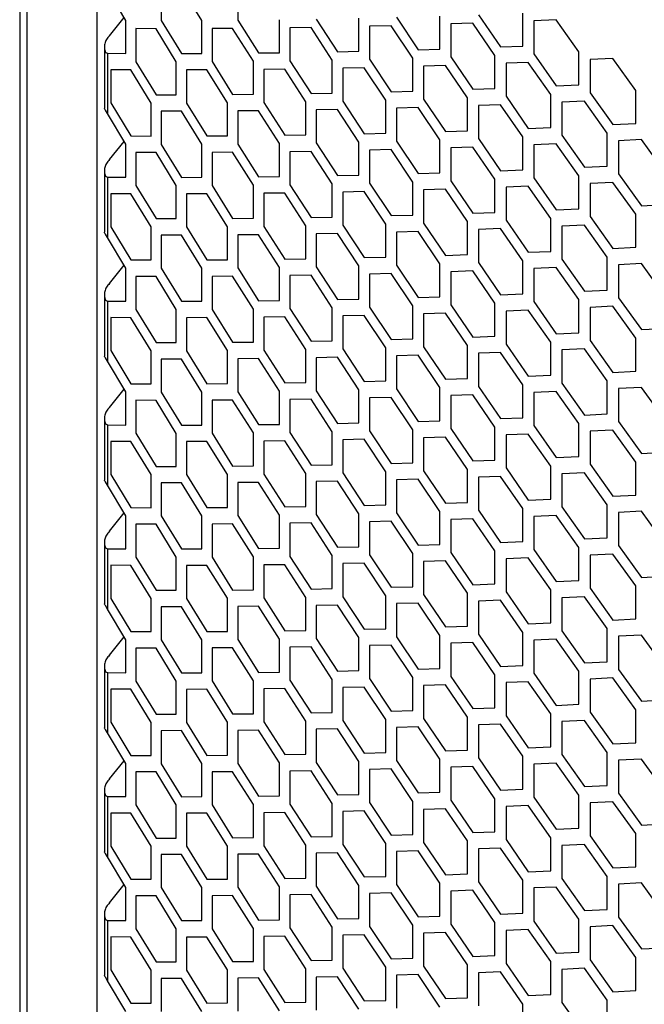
# Model space of a CAD drawing. Header units: millimetres. Extents: x 16448 to 19047, y 3049 to 4868.
# Tile 34 of 41: x 18289 to 18376, y 4325 to 4462. Entities that reach past the tile are written whole.
import ezdxf

# ---------------------------------------------------------------- set-up
doc = ezdxf.new("R2010")
doc.units = ezdxf.units.MM
doc.layers.add('1', color=7, linetype='Continuous')
doc.layers.add('5', color=251, linetype='Continuous')

msp = doc.modelspace()

# ---------------------------------------------------------------- linework, layer by layer
at = {"layer": '1'}
for p, q in [((18289.077, 4533.927), (18289.077, 3948.59)), ((18290.088, 4531.99), (18290.088, 3946.653)), ((18299.77, 4520.721), (18299.77, 3941.336))]:
    msp.add_line(p, q, dxfattribs=at)
at = {"layer": '5'}
for p, q in [((18308.708, 4466.475), (18308.708, 4461.893)), ((18314.356, 4461.903), (18311.523, 4466.476)), ((18319.355, 4466.517), (18319.355, 4461.935)), ((18303.824, 4461.908), (18301.266, 4466.16)), ((18301.548, 4459.777), (18303.583, 4462.308)), ((18336.15, 4457.617), (18336.15, 4462.199)), ((18341.373, 4462.329), (18344.381, 4457.831)), ((18347.405, 4457.923), (18347.405, 4462.505)), ((18352.739, 4462.685), (18355.809, 4458.216)), ((18358.896, 4458.338), (18358.896, 4462.92)), ((18303.824, 4457.325), (18303.824, 4461.908)), ((18308.708, 4461.893), (18311.523, 4457.312)), ((18314.356, 4457.32), (18314.356, 4461.903)), ((18319.355, 4461.935), (18322.235, 4457.381)), ((18325.132, 4457.417), (18325.132, 4461.999)), ((18329.51, 4460.921), (18326.587, 4460.874)), ((18326.587, 4460.874), (18326.587, 4456.292)), ((18332.45, 4456.393), (18329.51, 4460.921)), ((18330.244, 4462.079), (18333.188, 4457.553)), ((18340.624, 4461.163), (18337.637, 4461.088)), ((18337.637, 4461.088), (18337.637, 4456.506)), ((18343.627, 4456.664), (18340.624, 4461.163)), ((18351.974, 4461.512), (18348.924, 4461.409)), ((18348.924, 4461.409), (18348.924, 4456.826)), ((18355.04, 4457.042), (18351.974, 4461.512)), ((18363.558, 4461.971), (18360.446, 4461.838)), ((18360.446, 4461.838), (18360.446, 4457.256)), ((18366.686, 4457.53), (18363.558, 4461.971)), ((18305.214, 4460.756), (18305.214, 4456.173)), ((18308.007, 4460.748), (18305.214, 4460.756)), ((18310.818, 4456.165), (18308.007, 4460.748)), ((18318.637, 4460.783), (18315.779, 4460.764)), ((18315.779, 4460.764), (18315.779, 4456.182)), ((18321.513, 4456.228), (18318.637, 4460.783)), ((18300.837, 4458.223), (18300.837, 4449.687)), ((18355.809, 4458.216), (18358.896, 4458.338)), ((18300.993, 4457.469), (18301.266, 4457.342)), ((18301.266, 4457.342), (18301.266, 4448.976)), ((18301.266, 4457.342), (18303.824, 4457.325)), ((18311.523, 4457.312), (18314.356, 4457.32)), ((18322.235, 4457.381), (18325.132, 4457.417)), ((18333.188, 4457.553), (18336.15, 4457.617)), ((18344.381, 4457.831), (18347.405, 4457.923)), ((18348.924, 4456.826), (18351.974, 4452.348)), ((18355.04, 4452.459), (18355.04, 4457.042)), ((18360.446, 4457.256), (18363.558, 4452.806)), ((18366.686, 4452.947), (18366.686, 4457.53)), ((18305.214, 4456.173), (18308.007, 4451.583)), ((18310.818, 4451.583), (18310.818, 4456.165)), ((18315.779, 4456.182), (18318.637, 4451.619)), ((18321.513, 4451.645), (18321.513, 4456.228)), ((18326.587, 4456.292), (18329.51, 4451.756)), ((18332.45, 4451.811), (18332.45, 4456.393)), ((18337.637, 4456.506), (18340.624, 4451.999)), ((18343.627, 4452.081), (18343.627, 4456.664)), ((18348.164, 4455.656), (18345.135, 4455.562)), ((18345.135, 4455.562), (18345.135, 4450.98)), ((18351.21, 4451.176), (18348.164, 4455.656)), ((18359.671, 4456.078), (18356.58, 4455.955)), ((18356.58, 4455.955), (18356.58, 4451.372)), ((18362.778, 4451.627), (18359.671, 4456.078)), ((18371.409, 4456.61), (18368.256, 4456.458)), ((18368.256, 4456.458), (18368.256, 4451.875)), ((18374.578, 4452.189), (18371.409, 4456.61)), ((18301.747, 4455.047), (18301.747, 4450.465)), ((18304.518, 4455.031), (18301.747, 4455.047)), ((18307.307, 4450.439), (18304.518, 4455.031)), ((18315.067, 4455.032), (18312.23, 4455.022)), ((18312.23, 4455.022), (18312.23, 4450.44)), ((18317.921, 4450.468), (18315.067, 4455.032)), ((18325.859, 4455.136), (18322.957, 4455.098)), ((18322.957, 4455.098), (18322.957, 4450.516)), ((18328.778, 4450.598), (18325.859, 4455.136)), ((18336.893, 4455.343), (18333.927, 4455.277)), ((18333.927, 4455.277), (18333.927, 4450.695)), ((18339.875, 4450.834), (18336.893, 4455.343)), ((18363.558, 4452.806), (18366.686, 4452.947)), ((18308.007, 4451.583), (18310.818, 4451.583)), ((18318.637, 4451.619), (18321.513, 4451.645)), ((18329.51, 4451.756), (18332.45, 4451.811)), ((18340.624, 4451.999), (18343.627, 4452.081)), ((18351.974, 4452.348), (18355.04, 4452.459)), ((18356.58, 4451.372), (18359.671, 4446.913)), ((18362.778, 4447.044), (18362.778, 4451.627)), ((18368.256, 4451.875), (18371.409, 4447.446)), ((18374.578, 4447.607), (18374.578, 4452.189)), ((18301.747, 4450.465), (18304.518, 4445.866)), ((18307.307, 4445.857), (18307.307, 4450.439)), ((18312.23, 4450.44), (18315.067, 4445.868)), ((18317.921, 4445.885), (18317.921, 4450.468)), ((18322.957, 4450.516), (18325.859, 4445.971)), ((18328.778, 4446.016), (18328.778, 4450.598)), ((18333.927, 4450.695), (18336.893, 4446.178)), ((18339.875, 4446.251), (18339.875, 4450.834)), ((18345.135, 4450.98), (18348.164, 4446.492)), ((18351.21, 4446.593), (18351.21, 4451.176)), ((18355.809, 4450.197), (18352.739, 4450.084)), ((18352.739, 4450.084), (18352.739, 4445.502)), ((18358.896, 4445.736), (18355.809, 4450.197)), ((18367.471, 4450.693), (18364.338, 4450.55)), ((18364.338, 4450.55), (18364.338, 4445.967)), ((18370.619, 4446.261), (18367.471, 4450.693)), ((18301.266, 4448.976), (18300.993, 4449.45)), ((18303.824, 4444.724), (18301.266, 4448.976)), ((18311.523, 4449.293), (18308.708, 4449.291)), ((18308.708, 4449.291), (18308.708, 4444.709)), ((18314.356, 4444.719), (18311.523, 4449.293)), ((18322.235, 4449.362), (18319.355, 4449.333)), ((18319.355, 4449.333), (18319.355, 4444.751)), ((18325.132, 4444.815), (18322.235, 4449.362)), ((18333.188, 4449.534), (18330.244, 4449.478)), ((18330.244, 4449.478), (18330.244, 4444.896)), ((18336.15, 4445.016), (18333.188, 4449.534)), ((18344.381, 4449.812), (18341.373, 4449.727)), ((18341.373, 4449.727), (18341.373, 4445.145)), ((18347.405, 4445.322), (18344.381, 4449.812)), ((18371.409, 4447.446), (18374.578, 4447.607)), ((18304.518, 4445.866), (18307.307, 4445.857)), ((18315.067, 4445.868), (18317.921, 4445.885)), ((18325.859, 4445.971), (18328.778, 4446.016)), ((18336.893, 4446.178), (18339.875, 4446.251)), ((18348.164, 4446.492), (18351.21, 4446.593)), ((18359.671, 4446.913), (18362.778, 4447.044)), ((18364.338, 4445.967), (18367.471, 4441.528)), ((18370.619, 4441.679), (18370.619, 4446.261)), ((18301.548, 4442.593), (18303.583, 4445.124)), ((18303.824, 4440.142), (18303.824, 4444.724)), ((18308.708, 4444.709), (18311.523, 4440.128)), ((18314.356, 4440.137), (18314.356, 4444.719)), ((18319.355, 4444.751), (18322.235, 4440.197)), ((18325.132, 4440.233), (18325.132, 4444.815)), ((18330.244, 4444.896), (18333.188, 4440.37)), ((18336.15, 4440.433), (18336.15, 4445.016)), ((18341.373, 4445.145), (18344.381, 4440.647)), ((18347.405, 4440.739), (18347.405, 4445.322)), ((18352.739, 4445.502), (18355.809, 4441.033)), ((18358.896, 4441.154), (18358.896, 4445.736)), ((18363.558, 4444.787), (18360.446, 4444.654)), ((18360.446, 4444.654), (18360.446, 4440.072)), ((18366.686, 4440.346), (18363.558, 4444.787)), ((18375.373, 4445.357), (18372.2, 4445.194)), ((18372.2, 4445.194), (18372.2, 4440.612)), ((18378.562, 4440.946), (18375.373, 4445.357)), ((18305.214, 4443.572), (18305.214, 4438.99)), ((18308.007, 4443.564), (18305.214, 4443.572)), ((18310.818, 4438.982), (18308.007, 4443.564)), ((18318.637, 4443.6), (18315.779, 4443.58)), ((18315.779, 4443.58), (18315.779, 4438.998)), ((18321.513, 4439.044), (18318.637, 4443.6)), ((18329.51, 4443.737), (18326.587, 4443.69)), ((18326.587, 4443.69), (18326.587, 4439.108)), ((18332.45, 4439.209), (18329.51, 4443.737)), ((18340.624, 4443.98), (18337.637, 4443.905)), ((18337.637, 4443.905), (18337.637, 4439.322)), ((18343.627, 4439.48), (18340.624, 4443.98)), ((18351.974, 4444.329), (18348.924, 4444.225)), ((18348.924, 4444.225), (18348.924, 4439.643)), ((18355.04, 4439.858), (18351.974, 4444.329)), ((18300.837, 4441.039), (18300.837, 4432.503)), ((18333.188, 4440.37), (18336.15, 4440.433)), ((18344.381, 4440.647), (18347.405, 4440.739)), ((18355.809, 4441.033), (18358.896, 4441.154)), ((18366.686, 4435.764), (18366.686, 4440.346)), ((18367.471, 4441.528), (18370.619, 4441.679)), ((18372.2, 4440.612), (18375.373, 4436.193)), ((18300.993, 4440.285), (18301.266, 4440.158)), ((18301.266, 4440.158), (18301.266, 4431.792)), ((18301.266, 4440.158), (18303.824, 4440.142)), ((18305.214, 4438.99), (18308.007, 4434.4)), ((18310.818, 4434.399), (18310.818, 4438.982)), ((18311.523, 4440.128), (18314.356, 4440.137)), ((18315.779, 4438.998), (18318.637, 4434.435)), ((18321.513, 4434.462), (18321.513, 4439.044)), ((18322.235, 4440.197), (18325.132, 4440.233)), ((18326.587, 4439.108), (18329.51, 4434.573)), ((18332.45, 4434.627), (18332.45, 4439.209)), ((18337.637, 4439.322), (18340.624, 4434.815)), ((18343.627, 4434.898), (18343.627, 4439.48)), ((18348.924, 4439.643), (18351.974, 4435.164)), ((18355.04, 4435.276), (18355.04, 4439.858)), ((18360.446, 4440.072), (18363.558, 4435.623)), ((18371.409, 4439.427), (18368.256, 4439.274)), ((18368.256, 4439.274), (18368.256, 4434.692)), ((18374.578, 4435.006), (18371.409, 4439.427)), ((18301.747, 4437.864), (18301.747, 4433.281)), ((18304.518, 4437.847), (18301.747, 4437.864)), ((18307.307, 4433.255), (18304.518, 4437.847)), ((18315.067, 4437.849), (18312.23, 4437.838)), ((18312.23, 4437.838), (18312.23, 4433.256)), ((18317.921, 4433.284), (18315.067, 4437.849)), ((18325.859, 4437.952), (18322.957, 4437.914)), ((18322.957, 4437.914), (18322.957, 4433.332)), ((18328.778, 4433.415), (18325.859, 4437.952)), ((18336.893, 4438.159), (18333.927, 4438.094)), ((18333.927, 4438.094), (18333.927, 4433.511)), ((18339.875, 4433.65), (18336.893, 4438.159)), ((18348.164, 4438.473), (18345.135, 4438.378)), ((18345.135, 4438.378), (18345.135, 4433.796)), ((18351.21, 4433.992), (18348.164, 4438.473)), ((18359.671, 4438.894), (18356.58, 4438.771)), ((18356.58, 4438.771), (18356.58, 4434.189)), ((18362.778, 4434.443), (18359.671, 4438.894)), ((18375.373, 4436.193), (18378.562, 4436.364)), ((18340.624, 4434.815), (18343.627, 4434.898)), ((18351.974, 4435.164), (18355.04, 4435.276)), ((18363.558, 4435.623), (18366.686, 4435.764)), ((18374.578, 4430.423), (18374.578, 4435.006)), ((18308.007, 4434.4), (18310.818, 4434.399)), ((18318.637, 4434.435), (18321.513, 4434.462)), ((18329.51, 4434.573), (18332.45, 4434.627)), ((18339.875, 4429.068), (18339.875, 4433.65)), ((18345.135, 4433.796), (18348.164, 4429.308)), ((18351.21, 4429.41), (18351.21, 4433.992)), ((18356.58, 4434.189), (18359.671, 4429.73)), ((18362.778, 4429.861), (18362.778, 4434.443)), ((18368.256, 4434.692), (18371.409, 4430.262)), ((18301.266, 4431.792), (18300.993, 4432.266)), ((18301.747, 4433.281), (18304.518, 4428.683)), ((18307.307, 4428.673), (18307.307, 4433.255)), ((18312.23, 4433.256), (18315.067, 4428.684)), ((18317.921, 4428.702), (18317.921, 4433.284)), ((18322.235, 4432.178), (18319.355, 4432.15)), ((18319.355, 4432.15), (18319.355, 4427.568)), ((18325.132, 4427.632), (18322.235, 4432.178)), ((18322.957, 4433.332), (18325.859, 4428.787)), ((18328.778, 4428.832), (18328.778, 4433.415)), ((18333.188, 4432.351), (18330.244, 4432.294)), ((18330.244, 4432.294), (18330.244, 4427.712)), ((18336.15, 4427.832), (18333.188, 4432.351)), ((18333.927, 4433.511), (18336.893, 4428.995)), ((18344.381, 4432.628), (18341.373, 4432.544)), ((18341.373, 4432.544), (18341.373, 4427.961)), ((18347.405, 4428.138), (18344.381, 4432.628)), ((18355.809, 4433.014), (18352.739, 4432.9)), ((18352.739, 4432.9), (18352.739, 4428.318)), ((18358.896, 4428.553), (18355.809, 4433.014)), ((18367.471, 4433.509), (18364.338, 4433.366)), ((18364.338, 4433.366), (18364.338, 4428.784)), ((18370.619, 4429.078), (18367.471, 4433.509)), ((18303.824, 4427.54), (18301.266, 4431.792)), ((18311.523, 4432.109), (18308.708, 4432.108)), ((18308.708, 4432.108), (18308.708, 4427.526)), ((18314.356, 4427.535), (18311.523, 4432.109)), ((18359.671, 4429.73), (18362.778, 4429.861)), ((18371.409, 4430.262), (18374.578, 4430.423)), ((18304.518, 4428.683), (18307.307, 4428.673)), ((18315.067, 4428.684), (18317.921, 4428.702)), ((18325.859, 4428.787), (18328.778, 4428.832)), ((18336.893, 4428.995), (18339.875, 4429.068)), ((18347.405, 4423.556), (18347.405, 4428.138)), ((18348.164, 4429.308), (18351.21, 4429.41)), ((18352.739, 4428.318), (18355.809, 4423.849)), ((18358.896, 4423.97), (18358.896, 4428.553)), ((18364.338, 4428.784), (18367.471, 4424.344)), ((18370.619, 4424.495), (18370.619, 4429.078)), ((18375.373, 4428.174), (18372.2, 4428.011)), ((18378.562, 4423.762), (18375.373, 4428.174)), ((18301.548, 4425.41), (18303.583, 4427.941)), ((18303.824, 4422.958), (18303.824, 4427.54)), ((18308.708, 4427.526), (18311.523, 4422.945)), ((18314.356, 4422.953), (18314.356, 4427.535)), ((18319.355, 4427.568), (18322.235, 4423.014)), ((18325.132, 4423.049), (18325.132, 4427.632)), ((18330.244, 4427.712), (18333.188, 4423.186)), ((18336.15, 4423.25), (18336.15, 4427.832)), ((18340.624, 4426.796), (18337.637, 4426.721)), ((18337.637, 4426.721), (18337.637, 4422.139)), ((18343.627, 4422.296), (18340.624, 4426.796)), ((18341.373, 4427.961), (18344.381, 4423.464)), ((18351.974, 4427.145), (18348.924, 4427.042)), ((18348.924, 4427.042), (18348.924, 4422.459)), ((18355.04, 4422.674), (18351.974, 4427.145)), ((18363.558, 4427.604), (18360.446, 4427.471)), ((18360.446, 4427.471), (18360.446, 4422.888)), ((18366.686, 4423.162), (18363.558, 4427.604)), ((18372.2, 4428.011), (18372.2, 4423.428)), ((18305.214, 4426.388), (18305.214, 4421.806)), ((18308.007, 4426.381), (18305.214, 4426.388)), ((18310.818, 4421.798), (18308.007, 4426.381)), ((18318.637, 4426.416), (18315.779, 4426.397)), ((18315.779, 4426.397), (18315.779, 4421.814)), ((18321.513, 4421.86), (18318.637, 4426.416)), ((18329.51, 4426.554), (18326.587, 4426.507)), ((18326.587, 4426.507), (18326.587, 4421.925)), ((18332.45, 4422.026), (18329.51, 4426.554)), ((18355.809, 4423.849), (18358.896, 4423.97)), ((18367.471, 4424.344), (18370.619, 4424.495)), ((18300.837, 4423.855), (18300.837, 4415.32)), ((18300.993, 4423.102), (18301.266, 4422.975)), ((18301.266, 4422.975), (18301.266, 4414.609)), ((18301.266, 4422.975), (18303.824, 4422.958)), ((18311.523, 4422.945), (18314.356, 4422.953)), ((18322.235, 4423.014), (18325.132, 4423.049)), ((18333.188, 4423.186), (18336.15, 4423.25)), ((18344.381, 4423.464), (18347.405, 4423.556)), ((18355.04, 4418.092), (18355.04, 4422.674)), ((18360.446, 4422.888), (18363.558, 4418.439)), ((18366.686, 4418.58), (18366.686, 4423.162)), ((18372.2, 4423.428), (18375.373, 4419.009)), ((18305.214, 4421.806), (18308.007, 4417.216)), ((18310.818, 4417.216), (18310.818, 4421.798)), ((18315.779, 4421.814), (18318.637, 4417.251)), ((18321.513, 4417.278), (18321.513, 4421.86)), ((18326.587, 4421.925), (18329.51, 4417.389)), ((18332.45, 4417.443), (18332.45, 4422.026)), ((18337.637, 4422.139), (18340.624, 4417.631)), ((18343.627, 4417.714), (18343.627, 4422.296)), ((18348.164, 4421.289), (18345.135, 4421.195)), ((18351.21, 4416.808), (18348.164, 4421.289)), ((18348.924, 4422.459), (18351.974, 4417.981)), ((18359.671, 4421.711), (18356.58, 4421.588)), ((18356.58, 4421.588), (18356.58, 4417.005)), ((18362.778, 4417.26), (18359.671, 4421.711)), ((18371.409, 4422.243), (18368.256, 4422.09)), ((18368.256, 4422.09), (18368.256, 4417.508)), ((18374.578, 4417.822), (18371.409, 4422.243)), ((18301.747, 4420.68), (18301.747, 4416.098)), ((18304.518, 4420.664), (18301.747, 4420.68)), ((18307.307, 4416.072), (18304.518, 4420.664)), ((18315.067, 4420.665), (18312.23, 4420.655)), ((18312.23, 4420.655), (18312.23, 4416.073)), ((18317.921, 4416.1), (18315.067, 4420.665)), ((18325.859, 4420.768), (18322.957, 4420.731)), ((18322.957, 4420.731), (18322.957, 4416.148)), ((18328.778, 4416.231), (18325.859, 4420.768)), ((18336.893, 4420.976), (18333.927, 4420.91)), ((18333.927, 4420.91), (18333.927, 4416.328)), ((18339.875, 4416.466), (18336.893, 4420.976)), ((18345.135, 4421.195), (18345.135, 4416.613)), ((18363.558, 4418.439), (18366.686, 4418.58)), ((18375.373, 4419.009), (18378.562, 4419.18)), ((18308.007, 4417.216), (18310.818, 4417.216)), ((18318.637, 4417.251), (18321.513, 4417.278)), ((18329.51, 4417.389), (18332.45, 4417.443)), ((18340.624, 4417.631), (18343.627, 4417.714)), ((18351.974, 4417.981), (18355.04, 4418.092)), ((18362.778, 4412.677), (18362.778, 4417.26)), ((18368.256, 4417.508), (18371.409, 4413.079)), ((18374.578, 4413.24), (18374.578, 4417.822)), ((18301.747, 4416.098), (18304.518, 4411.499)), ((18307.307, 4411.49), (18307.307, 4416.072)), ((18312.23, 4416.073), (18315.067, 4411.501)), ((18317.921, 4411.518), (18317.921, 4416.1)), ((18322.957, 4416.148), (18325.859, 4411.604)), ((18328.778, 4411.649), (18328.778, 4416.231)), ((18333.927, 4416.328), (18336.893, 4411.811)), ((18339.875, 4411.884), (18339.875, 4416.466)), ((18345.135, 4416.613), (18348.164, 4412.124)), ((18351.21, 4412.226), (18351.21, 4416.808)), ((18355.809, 4415.83), (18352.739, 4415.717)), ((18358.896, 4411.369), (18355.809, 4415.83)), ((18356.58, 4417.005), (18359.671, 4412.546)), ((18367.471, 4416.325), (18364.338, 4416.182)), ((18364.338, 4416.182), (18364.338, 4411.6)), ((18370.619, 4411.894), (18367.471, 4416.325)), ((18301.266, 4414.609), (18300.993, 4415.083)), ((18303.824, 4410.357), (18301.266, 4414.609)), ((18311.523, 4414.926), (18308.708, 4414.924)), ((18308.708, 4414.924), (18308.708, 4410.342)), ((18314.356, 4410.352), (18311.523, 4414.926)), ((18322.235, 4414.995), (18319.355, 4414.966)), ((18319.355, 4414.966), (18319.355, 4410.384)), ((18325.132, 4410.448), (18322.235, 4414.995)), ((18333.188, 4415.167), (18330.244, 4415.111)), ((18330.244, 4415.111), (18330.244, 4410.528)), ((18336.15, 4410.648), (18333.188, 4415.167)), ((18344.381, 4415.445), (18341.373, 4415.36)), ((18341.373, 4415.36), (18341.373, 4410.778)), ((18347.405, 4410.955), (18344.381, 4415.445)), ((18352.739, 4415.717), (18352.739, 4411.134)), ((18371.409, 4413.079), (18374.578, 4413.24)), ((18336.893, 4411.811), (18339.875, 4411.884)), ((18348.164, 4412.124), (18351.21, 4412.226)), ((18359.671, 4412.546), (18362.778, 4412.677)), ((18370.619, 4407.312), (18370.619, 4411.894)), ((18301.548, 4408.226), (18303.583, 4410.757)), ((18303.824, 4405.774), (18303.824, 4410.357)), ((18304.518, 4411.499), (18307.307, 4411.49)), ((18308.708, 4410.342), (18311.523, 4405.761)), ((18314.356, 4405.769), (18314.356, 4410.352)), ((18315.067, 4411.501), (18317.921, 4411.518)), ((18319.355, 4410.384), (18322.235, 4405.83)), ((18325.132, 4405.866), (18325.132, 4410.448)), ((18325.859, 4411.604), (18328.778, 4411.649)), ((18330.244, 4410.528), (18333.188, 4406.002)), ((18336.15, 4406.066), (18336.15, 4410.648)), ((18341.373, 4410.778), (18344.381, 4406.28)), ((18347.405, 4406.372), (18347.405, 4410.955)), ((18352.739, 4411.134), (18355.809, 4406.665)), ((18358.896, 4406.787), (18358.896, 4411.369)), ((18363.558, 4410.42), (18360.446, 4410.287)), ((18366.686, 4405.979), (18363.558, 4410.42)), ((18364.338, 4411.6), (18367.471, 4407.161)), ((18375.373, 4410.99), (18372.2, 4410.827)), ((18372.2, 4410.827), (18372.2, 4406.245)), ((18378.562, 4406.579), (18375.373, 4410.99)), ((18305.214, 4409.205), (18305.214, 4404.622)), ((18308.007, 4409.197), (18305.214, 4409.205)), ((18310.818, 4404.614), (18308.007, 4409.197)), ((18318.637, 4409.232), (18315.779, 4409.213)), ((18315.779, 4409.213), (18315.779, 4404.631)), ((18321.513, 4404.677), (18318.637, 4409.232)), ((18329.51, 4409.37), (18326.587, 4409.323)), ((18326.587, 4409.323), (18326.587, 4404.741)), ((18332.45, 4404.842), (18329.51, 4409.37)), ((18340.624, 4409.612), (18337.637, 4409.537)), ((18337.637, 4409.537), (18337.637, 4404.955)), ((18343.627, 4405.113), (18340.624, 4409.612)), ((18351.974, 4409.962), (18348.924, 4409.858)), ((18348.924, 4409.858), (18348.924, 4405.276)), ((18355.04, 4405.491), (18351.974, 4409.962)), ((18360.446, 4410.287), (18360.446, 4405.705)), ((18300.837, 4406.672), (18300.837, 4398.136)), ((18344.381, 4406.28), (18347.405, 4406.372)), ((18355.809, 4406.665), (18358.896, 4406.787)), ((18367.471, 4407.161), (18370.619, 4407.312)), ((18372.2, 4406.245), (18375.373, 4401.825)), ((18300.993, 4405.918), (18301.266, 4405.791)), ((18301.266, 4405.791), (18301.266, 4397.425)), ((18301.266, 4405.791), (18303.824, 4405.774)), ((18311.523, 4405.761), (18314.356, 4405.769)), ((18322.235, 4405.83), (18325.132, 4405.866)), ((18332.45, 4400.26), (18332.45, 4404.842)), ((18333.188, 4406.002), (18336.15, 4406.066)), ((18337.637, 4404.955), (18340.624, 4400.448)), ((18343.627, 4400.53), (18343.627, 4405.113)), ((18348.924, 4405.276), (18351.974, 4400.797)), ((18355.04, 4400.909), (18355.04, 4405.491)), ((18360.446, 4405.705), (18363.558, 4401.255)), ((18366.686, 4401.396), (18366.686, 4405.979)), ((18371.409, 4405.06), (18368.256, 4404.907)), ((18368.256, 4404.907), (18368.256, 4400.324)), ((18374.578, 4400.638), (18371.409, 4405.06)), ((18301.747, 4403.496), (18301.747, 4398.914)), ((18304.518, 4403.48), (18301.747, 4403.496)), ((18307.307, 4398.888), (18304.518, 4403.48)), ((18305.214, 4404.622), (18308.007, 4400.033)), ((18310.818, 4400.032), (18310.818, 4404.614)), ((18315.067, 4403.482), (18312.23, 4403.471)), ((18312.23, 4403.471), (18312.23, 4398.889)), ((18317.921, 4398.917), (18315.067, 4403.482)), ((18315.779, 4404.631), (18318.637, 4400.068)), ((18321.513, 4400.094), (18321.513, 4404.677)), ((18325.859, 4403.585), (18322.957, 4403.547)), ((18322.957, 4403.547), (18322.957, 4398.965)), ((18328.778, 4399.047), (18325.859, 4403.585)), ((18326.587, 4404.741), (18329.51, 4400.205)), ((18336.893, 4403.792), (18333.927, 4403.726)), ((18333.927, 4403.726), (18333.927, 4399.144)), ((18339.875, 4399.283), (18336.893, 4403.792)), ((18348.164, 4404.105), (18345.135, 4404.011)), ((18345.135, 4404.011), (18345.135, 4399.429)), ((18351.21, 4399.625), (18348.164, 4404.105)), ((18359.671, 4404.527), (18356.58, 4404.404)), ((18356.58, 4404.404), (18356.58, 4399.822)), ((18362.778, 4400.076), (18359.671, 4404.527)), ((18351.974, 4400.797), (18355.04, 4400.909)), ((18363.558, 4401.255), (18366.686, 4401.396)), ((18375.373, 4401.825), (18378.562, 4401.996)), ((18308.007, 4400.033), (18310.818, 4400.032)), ((18318.637, 4400.068), (18321.513, 4400.094)), ((18329.51, 4400.205), (18332.45, 4400.26)), ((18340.624, 4400.448), (18343.627, 4400.53)), ((18345.135, 4399.429), (18348.164, 4394.941)), ((18351.21, 4395.042), (18351.21, 4399.625)), ((18356.58, 4399.822), (18359.671, 4395.363)), ((18362.778, 4395.494), (18362.778, 4400.076)), ((18368.256, 4400.324), (18371.409, 4395.895)), ((18374.578, 4396.056), (18374.578, 4400.638)), ((18301.747, 4398.914), (18304.518, 4394.315)), ((18307.307, 4394.306), (18307.307, 4398.888)), ((18312.23, 4398.889), (18315.067, 4394.317)), ((18317.921, 4394.334), (18317.921, 4398.917)), ((18322.957, 4398.965), (18325.859, 4394.42)), ((18328.778, 4394.465), (18328.778, 4399.047)), ((18333.927, 4399.144), (18336.893, 4394.627)), ((18339.875, 4394.7), (18339.875, 4399.283)), ((18344.381, 4398.261), (18341.373, 4398.177)), ((18341.373, 4398.177), (18341.373, 4393.594)), ((18347.405, 4393.771), (18344.381, 4398.261)), ((18355.809, 4398.646), (18352.739, 4398.533)), ((18352.739, 4398.533), (18352.739, 4393.951)), ((18358.896, 4394.185), (18355.809, 4398.646)), ((18367.471, 4399.142), (18364.338, 4398.999)), ((18364.338, 4398.999), (18364.338, 4394.417)), ((18370.619, 4394.71), (18367.471, 4399.142)), ((18301.266, 4397.425), (18300.993, 4397.899)), ((18303.824, 4393.173), (18301.266, 4397.425)), ((18311.523, 4397.742), (18308.708, 4397.741)), ((18308.708, 4397.741), (18308.708, 4393.158)), ((18314.356, 4393.168), (18311.523, 4397.742)), ((18322.235, 4397.811), (18319.355, 4397.783)), ((18319.355, 4397.783), (18319.355, 4393.2)), ((18325.132, 4393.265), (18322.235, 4397.811)), ((18333.188, 4397.983), (18330.244, 4397.927)), ((18330.244, 4397.927), (18330.244, 4393.345)), ((18336.15, 4393.465), (18333.188, 4397.983)), ((18359.671, 4395.363), (18362.778, 4395.494)), ((18371.409, 4395.895), (18374.578, 4396.056)), ((18304.518, 4394.315), (18307.307, 4394.306)), ((18315.067, 4394.317), (18317.921, 4394.334)), ((18325.859, 4394.42), (18328.778, 4394.465)), ((18336.893, 4394.627), (18339.875, 4394.7)), ((18348.164, 4394.941), (18351.21, 4395.042)), ((18352.739, 4393.951), (18355.809, 4389.482)), ((18358.896, 4389.603), (18358.896, 4394.185)), ((18364.338, 4394.417), (18367.471, 4389.977)), ((18370.619, 4390.128), (18370.619, 4394.71)), ((18301.548, 4391.042), (18303.583, 4393.573)), ((18303.824, 4388.591), (18303.824, 4393.173)), ((18308.708, 4393.158), (18311.523, 4388.577)), ((18314.356, 4388.586), (18314.356, 4393.168)), ((18319.355, 4393.2), (18322.235, 4388.646)), ((18325.132, 4388.682), (18325.132, 4393.265)), ((18330.244, 4393.345), (18333.188, 4388.819)), ((18336.15, 4388.882), (18336.15, 4393.465)), ((18341.373, 4393.594), (18344.381, 4389.096)), ((18347.405, 4389.189), (18347.405, 4393.771)), ((18351.974, 4392.778), (18348.924, 4392.674)), ((18348.924, 4392.674), (18348.924, 4388.092)), ((18355.04, 4388.307), (18351.974, 4392.778)), ((18363.558, 4393.236), (18360.446, 4393.103)), ((18360.446, 4393.103), (18360.446, 4388.521)), ((18366.686, 4388.795), (18363.558, 4393.236)), ((18375.373, 4393.806), (18372.2, 4393.643)), ((18372.2, 4393.643), (18372.2, 4389.061)), ((18378.562, 4389.395), (18375.373, 4393.806)), ((18305.214, 4392.021), (18305.214, 4387.439)), ((18308.007, 4392.014), (18305.214, 4392.021)), ((18310.818, 4387.431), (18308.007, 4392.014)), ((18318.637, 4392.049), (18315.779, 4392.029)), ((18315.779, 4392.029), (18315.779, 4387.447)), ((18321.513, 4387.493), (18318.637, 4392.049)), ((18329.51, 4392.186), (18326.587, 4392.14)), ((18326.587, 4392.14), (18326.587, 4387.557)), ((18332.45, 4387.658), (18329.51, 4392.186)), ((18340.624, 4392.429), (18337.637, 4392.354)), ((18337.637, 4392.354), (18337.637, 4387.771)), ((18343.627, 4387.929), (18340.624, 4392.429)), ((18367.471, 4389.977), (18370.619, 4390.128)), ((18300.837, 4389.488), (18300.837, 4380.952)), ((18300.993, 4388.734), (18301.266, 4388.607)), ((18301.266, 4388.607), (18301.266, 4380.241)), ((18301.266, 4388.607), (18303.824, 4388.591)), ((18311.523, 4388.577), (18314.356, 4388.586)), ((18322.235, 4388.646), (18325.132, 4388.682)), ((18333.188, 4388.819), (18336.15, 4388.882)), ((18344.381, 4389.096), (18347.405, 4389.189)), ((18355.809, 4389.482), (18358.896, 4389.603)), ((18360.446, 4388.521), (18363.558, 4384.072)), ((18366.686, 4384.213), (18366.686, 4388.795)), ((18372.2, 4389.061), (18375.373, 4384.642)), ((18305.214, 4387.439), (18308.007, 4382.849)), ((18310.818, 4382.848), (18310.818, 4387.431)), ((18315.779, 4387.447), (18318.637, 4382.884)), ((18321.513, 4382.911), (18321.513, 4387.493)), ((18326.587, 4387.557), (18329.51, 4383.022)), ((18332.45, 4383.076), (18332.45, 4387.658)), ((18337.637, 4387.771), (18340.624, 4383.264)), ((18343.627, 4383.347), (18343.627, 4387.929)), ((18348.924, 4388.092), (18351.974, 4383.613)), ((18355.04, 4383.725), (18355.04, 4388.307)), ((18359.671, 4387.343), (18356.58, 4387.22)), ((18356.58, 4387.22), (18356.58, 4382.638)), ((18362.778, 4382.892), (18359.671, 4387.343)), ((18371.409, 4387.876), (18368.256, 4387.723)), ((18368.256, 4387.723), (18368.256, 4383.141)), ((18374.578, 4383.455), (18371.409, 4387.876)), ((18301.747, 4386.313), (18301.747, 4381.73)), ((18304.518, 4386.296), (18301.747, 4386.313)), ((18307.307, 4381.705), (18304.518, 4386.296)), ((18315.067, 4386.298), (18312.23, 4386.288)), ((18312.23, 4386.288), (18312.23, 4381.705)), ((18317.921, 4381.733), (18315.067, 4386.298)), ((18325.859, 4386.401), (18322.957, 4386.364)), ((18322.957, 4386.364), (18322.957, 4381.781)), ((18328.778, 4381.864), (18325.859, 4386.401)), ((18336.893, 4386.608), (18333.927, 4386.543)), ((18333.927, 4386.543), (18333.927, 4381.96)), ((18339.875, 4382.099), (18336.893, 4386.608)), ((18348.164, 4386.922), (18345.135, 4386.828)), ((18345.135, 4386.828), (18345.135, 4382.245)), ((18351.21, 4382.441), (18348.164, 4386.922)), ((18375.373, 4384.642), (18378.562, 4384.813)), ((18329.51, 4383.022), (18332.45, 4383.076)), ((18340.624, 4383.264), (18343.627, 4383.347)), ((18351.974, 4383.613), (18355.04, 4383.725)), ((18363.558, 4384.072), (18366.686, 4384.213)), ((18368.256, 4383.141), (18371.409, 4378.711)), ((18374.578, 4378.872), (18374.578, 4383.455)), ((18301.747, 4381.73), (18304.518, 4377.132)), ((18307.307, 4377.122), (18307.307, 4381.705)), ((18308.007, 4382.849), (18310.818, 4382.848)), ((18312.23, 4381.705), (18315.067, 4377.133)), ((18317.921, 4377.151), (18317.921, 4381.733)), ((18318.637, 4382.884), (18321.513, 4382.911)), ((18322.957, 4381.781), (18325.859, 4377.237)), ((18328.778, 4377.282), (18328.778, 4381.864)), ((18333.927, 4381.96), (18336.893, 4377.444)), ((18339.875, 4377.517), (18339.875, 4382.099)), ((18345.135, 4382.245), (18348.164, 4377.757)), ((18351.21, 4377.859), (18351.21, 4382.441)), ((18356.58, 4382.638), (18359.671, 4378.179)), ((18362.778, 4378.31), (18362.778, 4382.892)), ((18367.471, 4381.958), (18364.338, 4381.815)), ((18364.338, 4381.815), (18364.338, 4377.233)), ((18370.619, 4377.527), (18367.471, 4381.958)), ((18301.266, 4380.241), (18300.993, 4380.715)), ((18311.523, 4380.558), (18308.708, 4380.557)), ((18308.708, 4380.557), (18308.708, 4375.975)), ((18314.356, 4375.984), (18311.523, 4380.558)), ((18322.235, 4380.627), (18319.355, 4380.599)), ((18319.355, 4380.599), (18319.355, 4376.017)), ((18325.132, 4376.081), (18322.235, 4380.627)), ((18333.188, 4380.8), (18330.244, 4380.744)), ((18330.244, 4380.744), (18330.244, 4376.161)), ((18336.15, 4376.281), (18333.188, 4380.8)), ((18344.381, 4381.077), (18341.373, 4380.993)), ((18341.373, 4380.993), (18341.373, 4376.411)), ((18347.405, 4376.587), (18344.381, 4381.077)), ((18355.809, 4381.463), (18352.739, 4381.349)), ((18352.739, 4381.349), (18352.739, 4376.767)), ((18358.896, 4377.002), (18355.809, 4381.463)), ((18303.824, 4375.99), (18301.266, 4380.241)), ((18336.893, 4377.444), (18339.875, 4377.517)), ((18348.164, 4377.757), (18351.21, 4377.859)), ((18359.671, 4378.179), (18362.778, 4378.31)), ((18370.619, 4372.945), (18370.619, 4377.527)), ((18371.409, 4378.711), (18374.578, 4378.872)), ((18301.548, 4373.859), (18303.583, 4376.39)), ((18304.518, 4377.132), (18307.307, 4377.122)), ((18315.067, 4377.133), (18317.921, 4377.151)), ((18325.859, 4377.237), (18328.778, 4377.282)), ((18330.244, 4376.161), (18333.188, 4371.635)), ((18336.15, 4371.699), (18336.15, 4376.281)), ((18341.373, 4376.411), (18344.381, 4371.913)), ((18347.405, 4372.005), (18347.405, 4376.587)), ((18352.739, 4376.767), (18355.809, 4372.298)), ((18358.896, 4372.419), (18358.896, 4377.002)), ((18364.338, 4377.233), (18367.471, 4372.794)), ((18375.373, 4376.623), (18372.2, 4376.46)), ((18372.2, 4376.46), (18372.2, 4371.877)), ((18378.562, 4372.211), (18375.373, 4376.623)), ((18303.824, 4371.407), (18303.824, 4375.99)), ((18305.214, 4374.837), (18305.214, 4370.255)), ((18308.007, 4374.83), (18305.214, 4374.837)), ((18310.818, 4370.247), (18308.007, 4374.83)), ((18308.708, 4375.975), (18311.523, 4371.394)), ((18314.356, 4371.402), (18314.356, 4375.984)), ((18318.637, 4374.865), (18315.779, 4374.846)), ((18315.779, 4374.846), (18315.779, 4370.264)), ((18321.513, 4370.309), (18318.637, 4374.865)), ((18319.355, 4376.017), (18322.235, 4371.463)), ((18325.132, 4371.499), (18325.132, 4376.081)), ((18329.51, 4375.003), (18326.587, 4374.956)), ((18326.587, 4374.956), (18326.587, 4370.374)), ((18332.45, 4370.475), (18329.51, 4375.003)), ((18340.624, 4375.245), (18337.637, 4375.17)), ((18337.637, 4375.17), (18337.637, 4370.588)), ((18343.627, 4370.745), (18340.624, 4375.245)), ((18351.974, 4375.594), (18348.924, 4375.491)), ((18348.924, 4375.491), (18348.924, 4370.908)), ((18355.04, 4371.124), (18351.974, 4375.594)), ((18363.558, 4376.053), (18360.446, 4375.92)), ((18360.446, 4375.92), (18360.446, 4371.337)), ((18366.686, 4371.612), (18363.558, 4376.053)), ((18300.837, 4372.304), (18300.837, 4363.769)), ((18355.809, 4372.298), (18358.896, 4372.419)), ((18367.471, 4372.794), (18370.619, 4372.945)), ((18300.993, 4371.551), (18301.266, 4371.424)), ((18301.266, 4371.424), (18301.266, 4363.058)), ((18301.266, 4371.424), (18303.824, 4371.407)), ((18311.523, 4371.394), (18314.356, 4371.402)), ((18322.235, 4371.463), (18325.132, 4371.499)), ((18333.188, 4371.635), (18336.15, 4371.699)), ((18343.627, 4366.163), (18343.627, 4370.745)), ((18344.381, 4371.913), (18347.405, 4372.005)), ((18348.924, 4370.908), (18351.974, 4366.43)), ((18355.04, 4366.541), (18355.04, 4371.124)), ((18360.446, 4371.337), (18363.558, 4366.888)), ((18366.686, 4367.029), (18366.686, 4371.612)), ((18371.409, 4370.692), (18368.256, 4370.539)), ((18374.578, 4366.271), (18371.409, 4370.692)), ((18372.2, 4371.877), (18375.373, 4367.458)), ((18305.214, 4370.255), (18308.007, 4365.665)), ((18310.818, 4365.665), (18310.818, 4370.247)), ((18315.779, 4370.264), (18318.637, 4365.701)), ((18321.513, 4365.727), (18321.513, 4370.309)), ((18326.587, 4370.374), (18329.51, 4365.838)), ((18332.45, 4365.892), (18332.45, 4370.475)), ((18336.893, 4369.425), (18333.927, 4369.359)), ((18333.927, 4369.359), (18333.927, 4364.777)), ((18339.875, 4364.915), (18336.893, 4369.425)), ((18337.637, 4370.588), (18340.624, 4366.081)), ((18348.164, 4369.738), (18345.135, 4369.644)), ((18345.135, 4369.644), (18345.135, 4365.062)), ((18351.21, 4365.258), (18348.164, 4369.738)), ((18359.671, 4370.16), (18356.58, 4370.037)), ((18356.58, 4370.037), (18356.58, 4365.454)), ((18362.778, 4365.709), (18359.671, 4370.16)), ((18368.256, 4370.539), (18368.256, 4365.957)), ((18301.747, 4369.129), (18301.747, 4364.547)), ((18304.518, 4369.113), (18301.747, 4369.129)), ((18307.307, 4364.521), (18304.518, 4369.113)), ((18315.067, 4369.114), (18312.23, 4369.104)), ((18312.23, 4369.104), (18312.23, 4364.522)), ((18317.921, 4364.549), (18315.067, 4369.114)), ((18325.859, 4369.218), (18322.957, 4369.18)), ((18322.957, 4369.18), (18322.957, 4364.598)), ((18328.778, 4364.68), (18325.859, 4369.218)), ((18363.558, 4366.888), (18366.686, 4367.029)), ((18375.373, 4367.458), (18378.562, 4367.629)), ((18308.007, 4365.665), (18310.818, 4365.665)), ((18318.637, 4365.701), (18321.513, 4365.727)), ((18329.51, 4365.838), (18332.45, 4365.892)), ((18340.624, 4366.081), (18343.627, 4366.163)), ((18351.21, 4360.675), (18351.21, 4365.258)), ((18351.974, 4366.43), (18355.04, 4366.541)), ((18356.58, 4365.454), (18359.671, 4360.995)), ((18362.778, 4361.126), (18362.778, 4365.709)), ((18368.256, 4365.957), (18371.409, 4361.528)), ((18374.578, 4361.689), (18374.578, 4366.271)), ((18301.747, 4364.547), (18304.518, 4359.948)), ((18307.307, 4359.939), (18307.307, 4364.521)), ((18312.23, 4364.522), (18315.067, 4359.95)), ((18317.921, 4359.967), (18317.921, 4364.549)), ((18322.957, 4364.598), (18325.859, 4360.053)), ((18328.778, 4360.098), (18328.778, 4364.68)), ((18333.927, 4364.777), (18336.893, 4360.26)), ((18339.875, 4360.333), (18339.875, 4364.915)), ((18344.381, 4363.894), (18341.373, 4363.809)), ((18347.405, 4359.404), (18344.381, 4363.894)), ((18345.135, 4365.062), (18348.164, 4360.573)), ((18355.809, 4364.279), (18352.739, 4364.166)), ((18352.739, 4364.166), (18352.739, 4359.583)), ((18358.896, 4359.818), (18355.809, 4364.279)), ((18367.471, 4364.775), (18364.338, 4364.632)), ((18364.338, 4364.632), (18364.338, 4360.049)), ((18370.619, 4360.343), (18367.471, 4364.775)), ((18301.266, 4363.058), (18300.993, 4363.532)), ((18303.824, 4358.806), (18301.266, 4363.058)), ((18311.523, 4363.375), (18308.708, 4363.373)), ((18308.708, 4363.373), (18308.708, 4358.791)), ((18314.356, 4358.801), (18311.523, 4363.375)), ((18322.235, 4363.444), (18319.355, 4363.415)), ((18319.355, 4363.415), (18319.355, 4358.833)), ((18325.132, 4358.897), (18322.235, 4363.444)), ((18333.188, 4363.616), (18330.244, 4363.56)), ((18330.244, 4363.56), (18330.244, 4358.978)), ((18336.15, 4359.097), (18333.188, 4363.616)), ((18341.373, 4363.809), (18341.373, 4359.227)), ((18359.671, 4360.995), (18362.778, 4361.126)), ((18371.409, 4361.528), (18374.578, 4361.689)), ((18304.518, 4359.948), (18307.307, 4359.939)), ((18315.067, 4359.95), (18317.921, 4359.967)), ((18325.859, 4360.053), (18328.778, 4360.098)), ((18336.893, 4360.26), (18339.875, 4360.333)), ((18348.164, 4360.573), (18351.21, 4360.675)), ((18358.896, 4355.236), (18358.896, 4359.818)), ((18364.338, 4360.049), (18367.471, 4355.61)), ((18370.619, 4355.761), (18370.619, 4360.343)), ((18301.548, 4356.675), (18303.583, 4359.206)), ((18303.824, 4354.224), (18303.824, 4358.806)), ((18308.708, 4358.791), (18311.523, 4354.21)), ((18314.356, 4354.219), (18314.356, 4358.801)), ((18319.355, 4358.833), (18322.235, 4354.279)), ((18325.132, 4354.315), (18325.132, 4358.897)), ((18330.244, 4358.978), (18333.188, 4354.451)), ((18336.15, 4354.515), (18336.15, 4359.097)), ((18341.373, 4359.227), (18344.381, 4354.729)), ((18347.405, 4354.821), (18347.405, 4359.404)), ((18351.974, 4358.411), (18348.924, 4358.307)), ((18355.04, 4353.94), (18351.974, 4358.411)), ((18352.739, 4359.583), (18355.809, 4355.115)), ((18363.558, 4358.869), (18360.446, 4358.736)), ((18360.446, 4358.736), (18360.446, 4354.154)), ((18366.686, 4354.428), (18363.558, 4358.869)), ((18375.373, 4359.439), (18372.2, 4359.276)), ((18372.2, 4359.276), (18372.2, 4354.694)), ((18378.562, 4355.028), (18375.373, 4359.439)), ((18305.214, 4357.654), (18305.214, 4353.072)), ((18308.007, 4357.646), (18305.214, 4357.654)), ((18310.818, 4353.063), (18308.007, 4357.646)), ((18318.637, 4357.682), (18315.779, 4357.662)), ((18315.779, 4357.662), (18315.779, 4353.08)), ((18321.513, 4353.126), (18318.637, 4357.682)), ((18329.51, 4357.819), (18326.587, 4357.772)), ((18326.587, 4357.772), (18326.587, 4353.19)), ((18332.45, 4353.291), (18329.51, 4357.819)), ((18340.624, 4358.061), (18337.637, 4357.986)), ((18337.637, 4357.986), (18337.637, 4353.404)), ((18343.627, 4353.562), (18340.624, 4358.061)), ((18348.924, 4358.307), (18348.924, 4353.725)), ((18367.471, 4355.61), (18370.619, 4355.761)), ((18300.837, 4355.121), (18300.837, 4346.585)), ((18300.993, 4354.367), (18301.266, 4354.24)), ((18322.235, 4354.279), (18325.132, 4354.315)), ((18333.188, 4354.451), (18336.15, 4354.515)), ((18344.381, 4354.729), (18347.405, 4354.821)), ((18355.809, 4355.115), (18358.896, 4355.236)), ((18366.686, 4349.846), (18366.686, 4354.428)), ((18372.2, 4354.694), (18375.373, 4350.274)), ((18301.266, 4354.24), (18301.266, 4345.874)), ((18301.266, 4354.24), (18303.824, 4354.224)), ((18305.214, 4353.072), (18308.007, 4348.482)), ((18310.818, 4348.481), (18310.818, 4353.063)), ((18311.523, 4354.21), (18314.356, 4354.219)), ((18315.779, 4353.08), (18318.637, 4348.517)), ((18321.513, 4348.544), (18321.513, 4353.126)), ((18326.587, 4353.19), (18329.51, 4348.655)), ((18332.45, 4348.709), (18332.45, 4353.291)), ((18337.637, 4353.404), (18340.624, 4348.897)), ((18343.627, 4348.979), (18343.627, 4353.562)), ((18348.924, 4353.725), (18351.974, 4349.246)), ((18355.04, 4349.358), (18355.04, 4353.94)), ((18359.671, 4352.976), (18356.58, 4352.853)), ((18362.778, 4348.525), (18359.671, 4352.976)), ((18360.446, 4354.154), (18363.558, 4349.705)), ((18371.409, 4353.509), (18368.256, 4353.356)), ((18368.256, 4353.356), (18368.256, 4348.773)), ((18374.578, 4349.087), (18371.409, 4353.509)), ((18301.747, 4351.945), (18301.747, 4347.363)), ((18304.518, 4351.929), (18301.747, 4351.945)), ((18307.307, 4347.337), (18304.518, 4351.929)), ((18315.067, 4351.931), (18312.23, 4351.92)), ((18312.23, 4351.92), (18312.23, 4347.338)), ((18317.921, 4347.366), (18315.067, 4351.931)), ((18325.859, 4352.034), (18322.957, 4351.996)), ((18322.957, 4351.996), (18322.957, 4347.414)), ((18328.778, 4347.497), (18325.859, 4352.034)), ((18336.893, 4352.241), (18333.927, 4352.176)), ((18333.927, 4352.176), (18333.927, 4347.593)), ((18339.875, 4347.732), (18336.893, 4352.241)), ((18348.164, 4352.554), (18345.135, 4352.46)), ((18345.135, 4352.46), (18345.135, 4347.878)), ((18351.21, 4348.074), (18348.164, 4352.554)), ((18356.58, 4352.853), (18356.58, 4348.271)), ((18375.373, 4350.274), (18378.562, 4350.446)), ((18340.624, 4348.897), (18343.627, 4348.979)), ((18351.974, 4349.246), (18355.04, 4349.358)), ((18363.558, 4349.705), (18366.686, 4349.846)), ((18374.578, 4344.505), (18374.578, 4349.087)), ((18308.007, 4348.482), (18310.818, 4348.481)), ((18318.637, 4348.517), (18321.513, 4348.544)), ((18328.778, 4342.914), (18328.778, 4347.497)), ((18329.51, 4348.655), (18332.45, 4348.709)), ((18333.927, 4347.593), (18336.893, 4343.076)), ((18339.875, 4343.15), (18339.875, 4347.732)), ((18345.135, 4347.878), (18348.164, 4343.39)), ((18351.21, 4343.492), (18351.21, 4348.074)), ((18356.58, 4348.271), (18359.671, 4343.812)), ((18362.778, 4343.943), (18362.778, 4348.525)), ((18367.471, 4347.591), (18364.338, 4347.448)), ((18370.619, 4343.16), (18367.471, 4347.591)), ((18368.256, 4348.773), (18371.409, 4344.344)), ((18301.266, 4345.874), (18300.993, 4346.348)), ((18301.747, 4347.363), (18304.518, 4342.764)), ((18307.307, 4342.755), (18307.307, 4347.337)), ((18311.523, 4346.191), (18308.708, 4346.19)), ((18308.708, 4346.19), (18308.708, 4341.607)), ((18314.356, 4341.617), (18311.523, 4346.191)), ((18312.23, 4347.338), (18315.067, 4342.766)), ((18317.921, 4342.784), (18317.921, 4347.366)), ((18322.235, 4346.26), (18319.355, 4346.232)), ((18319.355, 4346.232), (18319.355, 4341.649)), ((18325.132, 4341.714), (18322.235, 4346.26)), ((18322.957, 4347.414), (18325.859, 4342.869)), ((18333.188, 4346.432), (18330.244, 4346.376)), ((18330.244, 4346.376), (18330.244, 4341.794)), ((18336.15, 4341.914), (18333.188, 4346.432)), ((18344.381, 4346.71), (18341.373, 4346.626)), ((18341.373, 4346.626), (18341.373, 4342.043)), ((18347.405, 4342.22), (18344.381, 4346.71)), ((18355.809, 4347.096), (18352.739, 4346.982)), ((18352.739, 4346.982), (18352.739, 4342.4)), ((18358.896, 4342.635), (18355.809, 4347.096)), ((18364.338, 4347.448), (18364.338, 4342.866)), ((18303.824, 4341.622), (18301.266, 4345.874)), ((18348.164, 4343.39), (18351.21, 4343.492)), ((18359.671, 4343.812), (18362.778, 4343.943)), ((18371.409, 4344.344), (18374.578, 4344.505)), ((18301.548, 4339.492), (18303.583, 4342.022)), ((18304.518, 4342.764), (18307.307, 4342.755)), ((18315.067, 4342.766), (18317.921, 4342.784)), ((18325.859, 4342.869), (18328.778, 4342.914)), ((18336.893, 4343.076), (18339.875, 4343.15)), ((18341.373, 4342.043), (18344.381, 4337.546)), ((18347.405, 4337.638), (18347.405, 4342.22)), ((18352.739, 4342.4), (18355.809, 4337.931)), ((18358.896, 4338.052), (18358.896, 4342.635)), ((18364.338, 4342.866), (18367.471, 4338.426)), ((18370.619, 4338.577), (18370.619, 4343.16)), ((18375.373, 4342.255), (18372.2, 4342.092)), ((18372.2, 4342.092), (18372.2, 4337.51)), ((18378.562, 4337.844), (18375.373, 4342.255)), ((18303.824, 4337.04), (18303.824, 4341.622)), ((18308.708, 4341.607), (18311.523, 4337.026)), ((18314.356, 4337.035), (18314.356, 4341.617)), ((18319.355, 4341.649), (18322.235, 4337.096)), ((18325.132, 4337.131), (18325.132, 4341.714)), ((18330.244, 4341.794), (18333.188, 4337.268)), ((18336.15, 4337.331), (18336.15, 4341.914)), ((18340.624, 4340.878), (18337.637, 4340.803)), ((18337.637, 4340.803), (18337.637, 4336.221)), ((18343.627, 4336.378), (18340.624, 4340.878)), ((18351.974, 4341.227), (18348.924, 4341.123)), ((18348.924, 4341.123), (18348.924, 4336.541)), ((18355.04, 4336.756), (18351.974, 4341.227)), ((18363.558, 4341.686), (18360.446, 4341.553)), ((18360.446, 4341.553), (18360.446, 4336.97)), ((18366.686, 4337.244), (18363.558, 4341.686)), ((18305.214, 4340.47), (18305.214, 4335.888)), ((18308.007, 4340.463), (18305.214, 4340.47)), ((18310.818, 4335.88), (18308.007, 4340.463)), ((18318.637, 4340.498), (18315.779, 4340.479)), ((18315.779, 4340.479), (18315.779, 4335.896)), ((18321.513, 4335.942), (18318.637, 4340.498)), ((18329.51, 4340.636), (18326.587, 4340.589)), ((18326.587, 4340.589), (18326.587, 4336.006)), ((18332.45, 4336.108), (18329.51, 4340.636)), ((18300.837, 4337.937), (18300.837, 4329.402)), ((18355.809, 4337.931), (18358.896, 4338.052)), ((18367.471, 4338.426), (18370.619, 4338.577)), ((18300.993, 4337.183), (18301.266, 4337.057)), ((18301.266, 4337.057), (18301.266, 4328.691)), ((18301.266, 4337.057), (18303.824, 4337.04)), ((18311.523, 4337.026), (18314.356, 4337.035)), ((18322.235, 4337.096), (18325.132, 4337.131)), ((18333.188, 4337.268), (18336.15, 4337.331)), ((18344.381, 4337.546), (18347.405, 4337.638)), ((18348.924, 4336.541), (18351.974, 4332.063)), ((18355.04, 4332.174), (18355.04, 4336.756)), ((18360.446, 4336.97), (18363.558, 4332.521)), ((18366.686, 4332.662), (18366.686, 4337.244)), ((18372.2, 4337.51), (18375.373, 4333.091)), ((18305.214, 4335.888), (18308.007, 4331.298)), ((18310.818, 4331.298), (18310.818, 4335.88)), ((18315.779, 4335.896), (18318.637, 4331.333)), ((18321.513, 4331.36), (18321.513, 4335.942)), ((18326.587, 4336.006), (18329.51, 4331.471)), ((18332.45, 4331.525), (18332.45, 4336.108)), ((18337.637, 4336.221), (18340.624, 4331.713)), ((18343.627, 4331.796), (18343.627, 4336.378)), ((18348.164, 4335.371), (18345.135, 4335.277)), ((18345.135, 4335.277), (18345.135, 4330.694)), ((18351.21, 4330.89), (18348.164, 4335.371)), ((18359.671, 4335.793), (18356.58, 4335.669)), ((18356.58, 4335.669), (18356.58, 4331.087)), ((18362.778, 4331.341), (18359.671, 4335.793)), ((18371.409, 4336.325), (18368.256, 4336.172)), ((18368.256, 4336.172), (18368.256, 4331.59)), ((18374.578, 4331.904), (18371.409, 4336.325)), ((18301.747, 4334.762), (18301.747, 4330.179)), ((18304.518, 4334.745), (18301.747, 4334.762)), ((18307.307, 4330.154), (18304.518, 4334.745)), ((18315.067, 4334.747), (18312.23, 4334.737)), ((18312.23, 4334.737), (18312.23, 4330.154)), ((18317.921, 4330.182), (18315.067, 4334.747)), ((18325.859, 4334.85), (18322.957, 4334.813)), ((18322.957, 4334.813), (18322.957, 4330.23)), ((18328.778, 4330.313), (18325.859, 4334.85)), ((18336.893, 4335.057), (18333.927, 4334.992)), ((18333.927, 4334.992), (18333.927, 4330.41)), ((18339.875, 4330.548), (18336.893, 4335.057)), ((18363.558, 4332.521), (18366.686, 4332.662)), ((18375.373, 4333.091), (18378.562, 4333.262)), ((18308.007, 4331.298), (18310.818, 4331.298)), ((18318.637, 4331.333), (18321.513, 4331.36)), ((18329.51, 4331.471), (18332.45, 4331.525)), ((18340.624, 4331.713), (18343.627, 4331.796)), ((18351.974, 4332.063), (18355.04, 4332.174)), ((18356.58, 4331.087), (18359.671, 4326.628)), ((18362.778, 4326.759), (18362.778, 4331.341)), ((18368.256, 4331.59), (18371.409, 4327.16)), ((18374.578, 4327.321), (18374.578, 4331.904)), ((18301.747, 4330.179), (18304.518, 4325.581)), ((18307.307, 4325.571), (18307.307, 4330.154)), ((18312.23, 4330.154), (18315.067, 4325.582)), ((18317.921, 4325.6), (18317.921, 4330.182)), ((18322.957, 4330.23), (18325.859, 4325.686)), ((18328.778, 4325.731), (18328.778, 4330.313)), ((18333.927, 4330.41), (18336.893, 4325.893)), ((18339.875, 4325.966), (18339.875, 4330.548)), ((18345.135, 4330.694), (18348.164, 4326.206)), ((18351.21, 4326.308), (18351.21, 4330.89)), ((18355.809, 4329.912), (18352.739, 4329.799)), ((18352.739, 4329.799), (18352.739, 4325.216)), ((18358.896, 4325.451), (18355.809, 4329.912)), ((18367.471, 4330.407), (18364.338, 4330.264)), ((18364.338, 4330.264), (18364.338, 4325.682)), ((18370.619, 4325.976), (18367.471, 4330.407)), ((18301.266, 4328.691), (18300.993, 4329.164)), ((18303.824, 4324.439), (18301.266, 4328.691)), ((18311.523, 4329.007), (18308.708, 4329.006)), ((18308.708, 4329.006), (18308.708, 4324.424)), ((18314.356, 4324.434), (18311.523, 4329.007)), ((18322.235, 4329.077), (18319.355, 4329.048)), ((18319.355, 4329.048), (18319.355, 4324.466)), ((18325.132, 4324.53), (18322.235, 4329.077)), ((18333.188, 4329.249), (18330.244, 4329.193)), ((18330.244, 4329.193), (18330.244, 4324.61)), ((18336.15, 4324.73), (18333.188, 4329.249)), ((18344.381, 4329.527), (18341.373, 4329.442)), ((18341.373, 4329.442), (18341.373, 4324.86)), ((18347.405, 4325.036), (18344.381, 4329.527)), ((18371.409, 4327.16), (18374.578, 4327.321)), ((18325.859, 4325.686), (18328.778, 4325.731)), ((18336.893, 4325.893), (18339.875, 4325.966)), ((18348.164, 4326.206), (18351.21, 4326.308)), ((18359.671, 4326.628), (18362.778, 4326.759)), ((18364.338, 4325.682), (18367.471, 4321.243)), ((18370.619, 4321.394), (18370.619, 4325.976)), ((18304.518, 4325.581), (18307.307, 4325.571)), ((18315.067, 4325.582), (18317.921, 4325.6)), ((18358.896, 4320.869), (18358.896, 4325.451))]:
    msp.add_line(p, q, dxfattribs=at)
for points, knots in [([(18301.548, 4459.777), (18301.398, 4459.606), (18301.096, 4459.264), (18300.862, 4458.674), (18300.801, 4458.062), (18300.929, 4457.667), (18300.993, 4457.469)], [0, 0, 0, 0, 0.2500001, 0.5000002, 0.7500002, 1, 1, 1, 1]), ([(18300.993, 4449.45), (18300.917, 4449.511), (18300.821, 4449.587), (18300.85, 4449.669), (18300.856, 4449.686)], [0, 0, 0, 0, 0.7943561, 1, 1, 1, 1]), ([(18301.548, 4442.593), (18301.398, 4442.422), (18301.096, 4442.08), (18300.862, 4441.49), (18300.801, 4440.879), (18300.929, 4440.483), (18300.993, 4440.285)], [0, 0, 0, 0, 0.2500001, 0.5000002, 0.7500002, 1, 1, 1, 1]), ([(18300.993, 4432.266), (18300.917, 4432.327), (18300.821, 4432.404), (18300.85, 4432.486), (18300.856, 4432.503)], [0, 0, 0, 0, 0.7943561, 1, 1, 1, 1]), ([(18301.548, 4425.41), (18301.398, 4425.239), (18301.096, 4424.896), (18300.862, 4424.306), (18300.801, 4423.695), (18300.929, 4423.299), (18300.993, 4423.102)], [0, 0, 0, 0, 0.2500001, 0.5000002, 0.7500002, 1, 1, 1, 1]), ([(18300.993, 4415.083), (18300.917, 4415.143), (18300.821, 4415.22), (18300.85, 4415.302), (18300.856, 4415.319)], [0, 0, 0, 0, 0.7943561, 1, 1, 1, 1]), ([(18301.548, 4408.226), (18301.398, 4408.055), (18301.096, 4407.713), (18300.862, 4407.123), (18300.801, 4406.511), (18300.929, 4406.116), (18300.993, 4405.918)], [0, 0, 0, 0, 0.2500001, 0.5000002, 0.7500002, 1, 1, 1, 1]), ([(18300.993, 4397.899), (18300.917, 4397.96), (18300.821, 4398.036), (18300.85, 4398.118), (18300.856, 4398.135)], [0, 0, 0, 0, 0.7943561, 1, 1, 1, 1]), ([(18301.548, 4391.042), (18301.398, 4390.871), (18301.096, 4390.529), (18300.862, 4389.939), (18300.801, 4389.328), (18300.929, 4388.932), (18300.993, 4388.734)], [0, 0, 0, 0, 0.2500001, 0.5000002, 0.7500002, 1, 1, 1, 1]), ([(18300.993, 4380.715), (18300.917, 4380.776), (18300.821, 4380.853), (18300.85, 4380.935), (18300.856, 4380.952)], [0, 0, 0, 0, 0.7943561, 1, 1, 1, 1]), ([(18301.548, 4373.859), (18301.398, 4373.688), (18301.096, 4373.346), (18300.862, 4372.756), (18300.801, 4372.144), (18300.929, 4371.749), (18300.993, 4371.551)], [0, 0, 0, 0, 0.2500001, 0.5000002, 0.7500002, 1, 1, 1, 1]), ([(18300.993, 4363.532), (18300.917, 4363.593), (18300.821, 4363.669), (18300.85, 4363.751), (18300.856, 4363.768)], [0, 0, 0, 0, 0.7943561, 1, 1, 1, 1]), ([(18301.548, 4356.675), (18301.398, 4356.504), (18301.096, 4356.162), (18300.862, 4355.572), (18300.801, 4354.96), (18300.929, 4354.565), (18300.993, 4354.367)], [0, 0, 0, 0, 0.2500001, 0.5000002, 0.7500002, 1, 1, 1, 1]), ([(18300.993, 4346.348), (18300.917, 4346.409), (18300.821, 4346.486), (18300.85, 4346.568), (18300.856, 4346.584)], [0, 0, 0, 0, 0.7943561, 1, 1, 1, 1]), ([(18301.548, 4339.492), (18301.398, 4339.321), (18301.096, 4338.978), (18300.862, 4338.388), (18300.801, 4337.777), (18300.929, 4337.381), (18300.993, 4337.183)], [0, 0, 0, 0, 0.2500001, 0.5000002, 0.7500002, 1, 1, 1, 1]), ([(18300.993, 4329.164), (18300.917, 4329.225), (18300.821, 4329.302), (18300.85, 4329.384), (18300.856, 4329.401)], [0, 0, 0, 0, 0.7943561, 1, 1, 1, 1])]:
    msp.add_open_spline(points, degree=3, knots=knots, dxfattribs=at)

doc.saveas('drawing.dxf')
